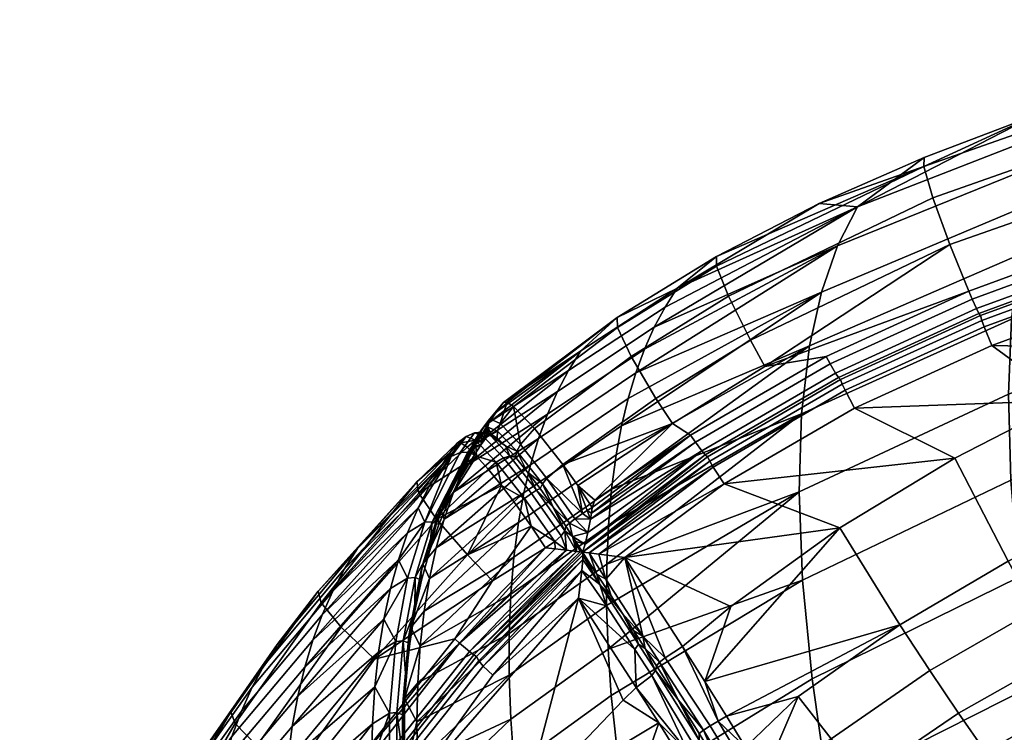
# Model space of a CAD drawing. Header units: millimetres. Extents: x -301 to 301, y -261 to 309.
# Tile 45 of 98: x -248 to -182, y 247 to 295. Entities that reach past the tile are written whole.
import ezdxf

# ---------------------------------------------------------------- set-up
doc = ezdxf.new("R2010")
doc.units = ezdxf.units.MM
doc.header["$MEASUREMENT"] = 0
doc.layers.add('operadlo', color=7, linetype='Continuous')
doc.layers.add('operadlo zada', color=7, linetype='Continuous')

msp = doc.modelspace()

# ---------------------------------------------------------------- meshes
at = {"layer": 'operadlo'}
mesh = msp.add_polyface(dxfattribs=at)
corners = [(-160.282, 248.823, 767.699), (-166.826, 246.435, 767.466), (-164.82, 237.732, 748.18), (-150.504, 242.76, 748.963), (-173.016, 243.771, 767.159), (-183.499, 246.185, 776.34), (-189.657, 242.054, 775.566), (-187.84, 240.015, 772.641), (-181.857, 243.948, 773.362), (-185.295, 248.755, 778.985), (-191.652, 244.412, 778.159), (-187.209, 251.603, 781.232), (-193.781, 247.04, 780.355), (-189.196, 254.663, 783.036), (-195.994, 249.875, 782.111), (-176.904, 249.838, 776.989), (-175.44, 247.424, 773.948), (-178.504, 252.595, 779.692), (-180.207, 255.64, 781.994), (-181.973, 258.904, 783.851), (-170.314, 252.88, 777.497), (-169.002, 250.326, 774.393), (-171.745, 255.788, 780.259), (-173.267, 258.992, 782.616), (-174.846, 262.421, 784.521), (-163.401, 255.582, 777.929), (-162.229, 252.911, 774.762), (-164.679, 258.618, 780.75), (-166.036, 261.958, 783.159), (-167.445, 265.528, 785.11), (-150.929, 266.869, 784.058), (-149.861, 263.328, 781.566), (-152.036, 270.65, 786.081), (-173.69, 244.73, 769.34), (-179.955, 241.533, 768.981), (-179.153, 240.599, 766.706), (-185.743, 237.843, 768.336), (-160.825, 249.905, 769.967), (-167.432, 247.462, 769.691), (-153.459, 250.959, 767.9), (-196.151, 240.697, 777.394), (-195.403, 239.322, 776.133), (-197.192, 242.554, 778.884), (-185.543, 265.781, 786.147), (-193.214, 261.129, 785.242), (-170.29, 273.032, 787.556), (-178.035, 269.636, 786.896), (-153.159, 274.584, 787.609), (-154.273, 278.586, 788.636), (-173.535, 276.786, 788.286), (-161.08, 280.409, 788.99), (-183.071, 273.294, 787.607), (-192.227, 269.115, 786.795), (-200.914, 264.064, 785.813), (-174.14, 278.5, 788.046), (-173.979, 278.062, 788.279), (-161.459, 281.708, 788.988), (-161.617, 282.149, 788.755), (-183.738, 274.98, 787.362), (-183.579, 274.543, 787.595), (-193.046, 270.729, 786.536), (-192.846, 270.312, 786.773), (-174.257, 278.805, 787.671), (-161.752, 282.451, 788.379), (-183.833, 275.292, 786.989), (-193.172, 271.026, 786.16)]
mesh.append_faces([[corners[k] for k in face] for face in [(0, 1, 2, 2), (3, 0, 2, 2), (2, 1, 4, 4), (5, 6, 7, 8), (9, 10, 6, 5), (11, 12, 10, 9), (13, 14, 12, 11), (15, 5, 8, 16), (17, 9, 5, 15), (18, 11, 9, 17), (19, 13, 11, 18), (20, 15, 16, 21), (22, 17, 15, 20), (23, 18, 17, 22), (24, 19, 18, 23), (25, 20, 21, 26), (27, 22, 20, 25), (28, 23, 22, 27), (29, 24, 23, 28), (30, 28, 27, 31), (32, 29, 28, 30), (33, 34, 35, 35), (8, 34, 33, 16), (36, 35, 34, 34), (7, 36, 34, 8), (4, 33, 35, 35), (1, 0, 37, 38), (33, 1, 38, 38), (39, 37, 0, 0), (16, 33, 38, 21), (37, 26, 21, 38), (4, 1, 33, 33), (40, 41, 10, 10), (6, 10, 41, 41), (12, 42, 10, 10), (19, 43, 44, 13), (29, 45, 46, 24), (24, 46, 43, 19), (47, 48, 45, 45), (45, 29, 47, 47), (49, 48, 50, 50), (51, 45, 49, 49), (48, 49, 45, 45), (52, 46, 51, 51), (45, 51, 46, 46), (53, 43, 52, 52), (46, 52, 43, 43), (43, 53, 44, 44), (54, 55, 56, 57), (58, 59, 55, 54), (60, 61, 59, 58), (49, 50, 56, 55), (51, 49, 55, 59), (52, 51, 59, 61), (62, 54, 57, 63), (54, 62, 64, 58), (58, 64, 65, 60)]])
mesh = msp.add_polyface(dxfattribs=at)
corners = [(-197.192, 242.554, 778.884), (-196.151, 240.697, 777.394), (-191.652, 244.412, 778.159), (-193.781, 247.04, 780.355), (-198.31, 244.491, 780.207), (-195.994, 249.875, 782.111), (-199.503, 246.498, 781.349), (-189.196, 254.663, 783.036), (-202.215, 250.882, 783.098), (-200.765, 248.565, 782.294), (-200.469, 255.886, 784.223), (-203.707, 253.217, 783.704), (-193.214, 261.129, 785.242), (-207.548, 259.138, 784.847), (-200.914, 264.064, 785.813), (-201.89, 265.585, 785.536), (-201.656, 265.188, 785.777), (-192.846, 270.312, 786.773), (-193.046, 270.729, 786.536), (-192.227, 269.115, 786.795), (-209.289, 259.366, 784.664), (-209.924, 259.452, 784.372), (-193.172, 271.026, 786.16), (-202.03, 265.871, 785.159), (-210.368, 259.514, 783.924), (-208.827, 257.71, 784.011), (-208.467, 256.581, 783.347), (-207.709, 255.415, 783.133), (-206.349, 253.893, 783.299), (-209.417, 258.045, 783.628), (-210.368, 259.514, 783.924), (-204.863, 252.445, 783.298), (-205.227, 252.154, 782.928), (-206.196, 253.084, 782.692), (-206.951, 254.248, 782.918), (-205.448, 251.926, 782.446), (-199.418, 243.866, 779.962), (-198.891, 244.162, 780.143), (-201.334, 248.227, 782.203), (-201.847, 247.91, 782.001), (-199.893, 243.605, 779.596), (-202.3, 247.612, 781.622), (-197.281, 240.087, 777.2), (-196.74, 240.368, 777.357), (-197.774, 239.863, 776.851), (-203.987, 249.64, 781.855), (-202.584, 247.4, 781.078), (-201.36, 245.395, 780.162), (-200.201, 243.444, 779.053), (-199.113, 241.56, 777.766)]
mesh.append_faces([[corners[k] for k in face] for face in [(0, 1, 2, 2), (3, 4, 0, 0), (4, 5, 6, 6), (7, 8, 9, 9), (9, 6, 5, 5), (8, 10, 11, 11), (5, 4, 3, 3), (8, 7, 12, 12), (10, 8, 12, 12), (7, 9, 5, 5), (13, 12, 14, 14), (10, 13, 11, 11), (12, 13, 10, 10), (15, 16, 17, 18), (14, 19, 17, 16), (14, 20, 13, 13), (20, 14, 16, 16), (20, 16, 21, 21), (16, 15, 21, 21), (18, 22, 23, 15), (15, 23, 24, 24), (24, 21, 15, 15), (25, 20, 21, 21), (20, 25, 13, 13), (25, 26, 27, 28), (29, 25, 21, 21), (21, 30, 29, 29), (26, 25, 29, 29), (28, 13, 25, 25), (28, 31, 13, 13), (11, 13, 31, 31), (32, 31, 28, 28), (33, 28, 34, 34), (33, 35, 32, 32), (33, 32, 28, 28), (27, 34, 28, 28), (36, 37, 38, 39), (40, 36, 39, 41), (42, 43, 37, 36), (44, 42, 36, 40), (38, 8, 11, 11), (31, 39, 38, 11), (6, 9, 38, 38), (9, 8, 38, 38), (37, 4, 6, 6), (37, 0, 4, 4), (43, 1, 0, 37), (38, 37, 6, 6), (32, 41, 39, 31), (45, 41, 32, 32), (32, 35, 45, 45), (45, 46, 41, 41), (47, 41, 46, 46), (40, 41, 47, 47), (40, 48, 49, 44), (40, 47, 48, 48)]])
mesh = msp.add_polyface(dxfattribs=at)
corners = [(-208.877, 237.787, 779.754), (-211.83, 234.264, 779.064), (-209.086, 232.107, 777.422), (-206.229, 235.485, 778.091), (-214.609, 230.601, 778.345), (-211.776, 228.588, 776.722), (-209.067, 226.768, 774.644), (-206.458, 230.143, 775.328), (-203.691, 233.379, 775.981), (-220.347, 234.961, 780.156), (-217.206, 226.805, 777.6), (-201.369, 241.704, 779.655), (-202.563, 243.715, 780.8), (-225.681, 226.662, 778.543), (-214.236, 242.728, 781.665), (-205.284, 248.113, 782.558), (-203.827, 245.786, 781.749), (-206.784, 250.46, 783.168), (-207.669, 249.623, 783.006), (-210.651, 256.425, 784.328), (-222.211, 243.152, 781.748), (-227.483, 234.699, 780.105), (-223.604, 244.287, 781.396), (-223.285, 243.963, 781.651), (-217.003, 251.905, 783.195), (-217.294, 252.256, 782.945), (-228.976, 235.69, 779.725), (-228.631, 235.4, 779.987), (-233.545, 226.673, 777.972), (-233.177, 226.424, 778.242), (-210.413, 258.287, 784.478), (-216.367, 251.283, 783.306), (-210.358, 259.017, 784.313), (-210.354, 259.299, 784.15), (-231.979, 225.823, 778.38), (-217.452, 252.533, 782.567), (-223.774, 244.556, 781.016), (-229.165, 235.939, 779.341), (-233.871, 226.942, 777.582), (-210.368, 259.514, 783.924), (-209.218, 257.341, 783.939), (-208.771, 255.931, 783.979), (-206.877, 253.017, 783.443), (-209.417, 258.045, 783.628), (-210.368, 259.514, 783.924), (-210.354, 259.299, 784.15), (-208.467, 256.581, 783.347), (-207.709, 255.415, 783.133), (-206.632, 253.361, 783.198), (-205.745, 251.268, 783.069), (-205.504, 251.615, 782.823), (-206.951, 254.248, 782.918), (-205.448, 251.926, 782.446), (-206.196, 253.084, 782.692), (-203.303, 246.132, 781.753)]
mesh.append_faces([[corners[k] for k in face] for face in [(0, 1, 2, 3), (1, 4, 5, 2), (2, 5, 6, 7), (3, 2, 7, 8), (9, 4, 1, 1), (9, 10, 4, 4), (11, 12, 0, 0), (13, 10, 9, 9), (14, 1, 0, 0), (14, 9, 1, 1), (14, 0, 15, 15), (16, 15, 0, 0), (17, 18, 15, 15), (15, 18, 14, 14), (14, 18, 19, 19), (17, 19, 18, 18), (20, 9, 14, 14), (21, 13, 20, 20), (9, 20, 13, 13), (19, 20, 14, 14), (22, 23, 24, 25), (26, 27, 23, 22), (28, 29, 27, 26), (30, 31, 19, 19), (20, 19, 31, 31), (24, 30, 32, 32), (31, 30, 24, 24), (32, 25, 24, 24), (33, 25, 32, 32), (34, 21, 27, 29), (35, 25, 33, 33), (25, 35, 36, 22), (22, 36, 37, 26), (26, 37, 38, 28), (33, 39, 35, 35), (30, 40, 32, 32), (30, 19, 41, 41), (42, 41, 19, 19), (41, 40, 30, 30), (43, 44, 45, 45), (46, 43, 40, 40), (45, 40, 43, 43), (40, 47, 46, 46), (40, 45, 32, 32), (48, 40, 41, 42), (48, 47, 40, 40), (48, 42, 49, 50), (42, 17, 49, 49), (17, 42, 19, 19), (51, 47, 48, 48), (52, 53, 50, 50), (48, 53, 51, 51), (48, 50, 53, 53), (54, 17, 15, 15), (17, 54, 49, 49), (23, 27, 21, 20), (24, 23, 20, 31)]])
mesh = msp.add_polyface(dxfattribs=at)
corners = [(-203.691, 233.379, 775.981), (-206.458, 230.143, 775.328), (-204.017, 228.425, 772.832), (-201.329, 231.524, 773.47), (-201.822, 226.994, 770), (-199.196, 229.963, 770.625), (-195.89, 231.381, 769.256), (-195.347, 230.128, 767.15), (-198.453, 236.521, 775.572), (-197.115, 233.945, 772.774), (-197.756, 235.201, 774.216), (-199.204, 237.902, 776.836), (-196.532, 232.757, 771.251), (-200.248, 239.763, 778.329), (-201.369, 241.704, 779.655), (-206.229, 235.485, 778.091), (-208.877, 237.787, 779.754), (-203.827, 245.786, 781.749), (-202.563, 243.715, 780.8), (-193.765, 230.392, 764.295), (-193.426, 229.701, 761.616), (-193.874, 230.943, 764.329), (-200.424, 242.45, 779.552), (-202.877, 246.511, 781.672), (-203.303, 246.132, 781.753), (-200.842, 242.053, 779.636), (-200.169, 242.942, 779.358), (-202.595, 246.96, 781.449), (-198.274, 238.679, 776.708), (-198.681, 238.26, 776.794), (-198.041, 239.209, 776.548), (-195.633, 233.6, 771.1), (-196.022, 233.145, 771.179), (-195.427, 234.179, 771.005), (-194.466, 231.023, 766.995), (-194.846, 230.543, 767.066), (-194.272, 231.624, 766.943), (-205.745, 251.268, 783.069), (-205.504, 251.615, 782.823), (-205.284, 248.113, 782.558), (-203.987, 249.64, 781.855), (-205.448, 251.926, 782.446), (-202.584, 247.4, 781.078), (-200.201, 243.444, 779.053), (-201.36, 245.395, 780.162), (-199.113, 241.56, 777.766), (-198.105, 239.76, 776.315), (-193.887, 229.847, 764.307), (-194.82, 228.777, 764.468), (-197.382, 238.429, 775.087), (-196.708, 237.152, 773.77), (-196.088, 235.936, 772.373), (-195.523, 234.785, 770.901), (-194.902, 233.454, 768.969), (-194.38, 232.247, 766.928)]
mesh.append_faces([[corners[k] for k in face] for face in [(0, 1, 2, 3), (3, 2, 4, 5), (6, 4, 7, 7), (8, 0, 3, 3), (3, 5, 9, 9), (9, 10, 3, 3), (0, 8, 11, 11), (8, 3, 10, 10), (12, 9, 5, 5), (12, 5, 6, 6), (13, 0, 11, 11), (14, 15, 13, 13), (16, 15, 14, 14), (17, 16, 18, 18), (0, 13, 15, 15), (19, 20, 21, 21), (22, 23, 24, 25), (26, 27, 23, 22), (28, 22, 25, 29), (30, 26, 22, 28), (31, 28, 29, 32), (33, 30, 28, 31), (34, 31, 32, 35), (36, 33, 31, 34), (23, 37, 24, 24), (23, 27, 38, 37), (24, 39, 17, 17), (25, 24, 17, 18), (25, 18, 14, 14), (29, 25, 14, 13), (11, 29, 13, 13), (38, 40, 41, 41), (40, 27, 42, 42), (27, 40, 38, 38), (27, 26, 43, 44), (26, 30, 45, 43), (45, 30, 46, 46), (42, 27, 44, 44), (8, 10, 29, 29), (32, 10, 9, 9), (12, 32, 9, 9), (10, 32, 29, 29), (35, 32, 12, 6), (35, 6, 7, 7), (47, 34, 35, 35), (7, 48, 35, 35), (48, 47, 35, 35), (46, 30, 49, 49), (30, 33, 50, 49), (33, 51, 50, 50), (33, 52, 51, 51), (52, 33, 53, 53), (47, 19, 36, 34), (54, 36, 19, 19), (36, 54, 53, 53), (19, 21, 54, 54), (33, 36, 53, 53), (29, 11, 8, 8)]])
at = {"layer": 'operadlo zada'}
mesh = msp.add_polyface(dxfattribs=at)
corners = [(-179.361, 285.629, 731.709), (-178.077, 287.994, 756.616), (-163.717, 292.313, 757.158), (-164.94, 290.198, 732.085), (-193.365, 279.95, 731.193), (-192.033, 282.559, 755.902), (-180.405, 282.768, 706.843), (-165.944, 287.571, 707.053), (-194.436, 276.861, 706.527), (-181.194, 279.385, 682.036), (-166.715, 284.406, 682.078), (-195.23, 273.268, 681.92), (-181.747, 275.057, 654.979), (-167.273, 280.295, 654.837), (-195.763, 268.731, 655.081), (-167.517, 275.478, 627.716), (-152.523, 284.662, 654.693), (-152.784, 280.032, 627.418), (-181.957, 270.044, 628.041), (-195.926, 263.532, 628.362), (-167.427, 269.922, 600.744), (-152.742, 274.639, 600.293), (-181.805, 264.317, 601.253), (-195.699, 257.645, 601.791), (-166.987, 263.594, 573.954), (-152.379, 268.451, 573.35), (-181.273, 257.845, 574.645), (-195.063, 251.041, 575.398), (-180.342, 250.603, 548.258), (-166.179, 256.469, 547.388), (-172.669, 291.092, 781.079), (-157.599, 295.05, 781.87), (-180.153, 288.665, 780.614), (-194.588, 282.777, 779.541), (-187.583, 285.86, 780.094), (-172.219, 288.359, 787.457), (-157.246, 292.283, 788.228), (-157.61, 294.445, 785.19), (-172.682, 290.493, 784.405), (-171.356, 285.139, 789.182), (-156.566, 289.021, 789.938), (-186.993, 283.163, 786.46), (-187.599, 285.249, 783.412), (-185.864, 280.045, 788.195), (-200.641, 276.59, 785.229), (-201.441, 278.592, 782.211), (-199.174, 273.656, 786.963), (-201.445, 279.236, 778.925), (-184.605, 276.92, 788.312), (-174.837, 280.502, 789.008), (-162.432, 284.117, 789.711), (-194.128, 272.568, 787.466), (-198.205, 271.892, 787.22), (-174.231, 278.997, 788.142), (-161.893, 282.59, 788.841), (-162.051, 282.914, 789.222), (-174.393, 279.319, 788.523), (-183.934, 275.442, 787.451), (-184.096, 275.763, 787.832), (-193.303, 271.162, 786.62), (-193.505, 271.464, 786.997), (-174.649, 279.965, 788.867), (-162.241, 283.454, 789.525), (-184.381, 276.397, 788.173), (-193.856, 272.068, 787.331), (-174.257, 278.805, 787.671), (-161.752, 282.451, 788.379), (-183.833, 275.292, 786.989), (-193.172, 271.026, 786.16)]
mesh.append_faces([[corners[k] for k in face] for face in [(0, 1, 2, 3), (4, 5, 1, 0), (6, 0, 3, 7), (8, 4, 0, 6), (9, 6, 7, 10), (11, 8, 6, 9), (12, 9, 10, 13), (14, 11, 9, 12), (15, 13, 16, 17), (18, 12, 13, 15), (19, 14, 12, 18), (20, 15, 17, 21), (22, 18, 15, 20), (23, 19, 18, 22), (24, 20, 21, 25), (26, 22, 20, 24), (27, 23, 22, 26), (28, 26, 24, 29), (2, 30, 31, 31), (32, 30, 1, 1), (1, 30, 2, 2), (5, 32, 1, 1), (5, 33, 34, 34), (5, 34, 32, 32), (35, 36, 37, 38), (39, 40, 36, 35), (41, 35, 38, 42), (43, 39, 35, 41), (44, 41, 42, 45), (46, 43, 41, 44), (38, 31, 30, 30), (38, 30, 32, 32), (37, 31, 38, 38), (42, 32, 34, 34), (38, 32, 42, 42), (33, 47, 42, 42), (34, 33, 42, 42), (39, 43, 48, 49), (40, 39, 49, 50), (51, 48, 52, 52), (52, 48, 43, 43), (53, 54, 55, 56), (57, 53, 56, 58), (59, 57, 58, 60), (61, 50, 49, 49), (55, 62, 61, 56), (56, 61, 63, 58), (63, 61, 49, 48), (61, 62, 50, 50), (48, 51, 64, 63), (64, 60, 58, 63), (54, 53, 65, 66), (67, 65, 53, 57), (68, 67, 57, 59)]])
mesh = msp.add_polyface(dxfattribs=at)
corners = [(-211.303, 271.638, 754.375), (-210.492, 272.936, 766.557), (-204.075, 277.114, 767.229), (-204.864, 275.87, 754.978), (-205.587, 274.517, 742.734), (-192.033, 282.559, 755.902), (-193.365, 279.95, 731.193), (-206.241, 273.05, 730.498), (-212.044, 270.232, 742.2), (-212.715, 268.716, 730.033), (-206.826, 271.467, 718.273), (-194.436, 276.861, 706.527), (-207.338, 269.766, 706.061), (-213.312, 267.086, 717.876), (-207.775, 267.943, 693.863), (-195.23, 273.268, 681.92), (-208.136, 265.996, 681.682), (-208.441, 263.719, 668.375), (-195.763, 268.731, 655.081), (-208.65, 261.286, 655.094), (-208.759, 258.694, 641.842), (-195.926, 263.532, 628.362), (-208.767, 255.94, 628.624), (-208.671, 253.02, 615.442), (-195.699, 257.645, 601.791), (-208.468, 249.931, 602.3), (-208.068, 275.177, 778.239), (-201.445, 279.236, 778.925), (-194.588, 282.777, 779.541), (-207.127, 272.563, 784.487), (-200.641, 276.59, 785.229), (-201.441, 278.592, 782.211), (-208.042, 274.505, 781.498), (-205.472, 269.766, 786.216), (-199.174, 273.656, 786.963), (-187.599, 285.249, 783.412), (-198.205, 271.892, 787.22), (-185.864, 280.045, 788.195), (-203.167, 267.316, 786.445), (-194.128, 272.568, 787.466), (-204.381, 268.093, 786.483), (-213.568, 267.767, 783.581), (-211.695, 265.364, 785.291), (-209.553, 262.97, 785.595), (-209.72, 262.49, 785.507), (-202.181, 265.997, 785.616), (-193.303, 271.162, 786.62), (-193.505, 271.464, 786.997), (-202.419, 266.28, 785.989), (-209.78, 262.118, 785.43), (-202.838, 266.846, 786.316), (-193.856, 272.068, 787.331), (-209.85, 261.703, 785.327), (-210.013, 260.828, 785.027), (-210.19, 260.041, 784.571), (-202.03, 265.871, 785.159), (-193.172, 271.026, 786.16), (-210.368, 259.514, 783.924), (-210.695, 263.95, 785.596)]
mesh.append_faces([[corners[k] for k in face] for face in [(0, 1, 2, 3), (4, 3, 5, 5), (6, 7, 4, 4), (5, 6, 4, 4), (8, 0, 3, 4), (9, 8, 4, 7), (10, 7, 6, 6), (11, 12, 10, 10), (6, 11, 10, 10), (13, 9, 7, 10), (14, 12, 11, 11), (15, 16, 14, 14), (11, 15, 14, 14), (17, 16, 15, 15), (18, 19, 17, 17), (15, 18, 17, 17), (20, 19, 18, 18), (21, 22, 20, 20), (18, 21, 20, 20), (23, 22, 21, 21), (24, 25, 23, 23), (21, 24, 23, 23), (2, 26, 27, 27), (27, 28, 2, 2), (3, 2, 5, 5), (28, 5, 2, 2), (26, 2, 1, 1), (29, 30, 31, 32), (33, 34, 30, 29), (26, 32, 31, 27), (35, 27, 31, 31), (36, 37, 34, 34), (38, 39, 36, 40), (36, 34, 33, 40), (33, 29, 41, 42), (40, 43, 38, 38), (40, 33, 42, 42), (38, 43, 44, 44), (45, 46, 47, 48), (49, 38, 44, 44), (39, 38, 50, 51), (38, 49, 50, 50), (50, 48, 47, 51), (48, 50, 52, 52), (50, 49, 52, 52), (48, 52, 53, 53), (54, 48, 53, 53), (54, 45, 48, 48), (55, 56, 46, 45), (54, 57, 45, 45), (45, 57, 55, 55), (40, 58, 43, 43), (40, 42, 58, 58)]])
mesh = msp.add_polyface(dxfattribs=at)
corners = [(-213.834, 265.34, 705.733), (-213.312, 267.086, 717.876), (-206.826, 271.467, 718.273), (-207.338, 269.766, 706.061), (-214.279, 263.475, 693.603), (-207.775, 267.943, 693.863), (-214.644, 261.489, 681.491), (-208.136, 265.996, 681.682), (-216.592, 268.169, 764.548), (-210.492, 272.936, 766.557), (-211.303, 271.638, 754.375), (-215.643, 269.493, 777.309), (-208.068, 275.177, 778.239), (-216.126, 268.844, 770.927), (-218.262, 265.184, 739.049), (-212.044, 270.232, 742.2), (-212.715, 268.716, 730.033), (-217.467, 266.735, 751.795), (-218.973, 263.513, 726.315), (-219.6, 261.718, 713.592), (-217.645, 266.541, 764.533), (-217.5, 267.082, 764.612), (-219.871, 262.431, 726.409), (-220.013, 261.89, 726.364), (-217.108, 267.673, 764.614), (-216.552, 268.399, 777.363), (-216.696, 267.857, 777.272), (-217.124, 266.684, 770.741), (-219.244, 263.021, 738.955), (-218.455, 264.572, 751.663), (-217.583, 266.001, 764.38), (-216.774, 267.177, 775.473), (-216.632, 267.317, 777.103), (-214.758, 266.236, 782.987), (-214.519, 266.689, 783.283), (-215.872, 268.09, 780.615), (-216.055, 267.58, 780.408), (-213.049, 264.059, 784.536), (-212.744, 264.432, 784.884), (-215.405, 269.514, 779.051), (-214.967, 269.224, 780.729), (-213.568, 267.767, 783.581), (-216.434, 267.35, 778.627), (-216.058, 267.108, 780.101), (-215.52, 266.601, 781.445), (-214.84, 265.84, 782.591), (-211.695, 265.364, 785.291), (-210.367, 262.076, 785.364), (-210.695, 263.95, 785.596), (-214.056, 264.874, 783.49), (-213.207, 263.748, 784.094), (-207.127, 272.563, 784.487), (-208.042, 274.505, 781.498)]
mesh.append_faces([[corners[k] for k in face] for face in [(0, 1, 2, 3), (4, 0, 3, 5), (6, 4, 5, 7), (8, 9, 10, 10), (11, 12, 9, 9), (11, 9, 13, 13), (14, 15, 16, 16), (10, 17, 8, 8), (14, 17, 15, 15), (14, 16, 18, 18), (8, 13, 9, 9), (10, 15, 17, 17), (19, 1, 0, 0), (19, 18, 1, 1), (16, 1, 18, 18), (20, 21, 22, 23), (24, 8, 17, 17), (24, 17, 14, 14), (22, 24, 14, 14), (24, 22, 21, 21), (21, 25, 24, 24), (11, 24, 25, 25), (13, 24, 11, 11), (8, 24, 13, 13), (20, 26, 25, 21), (26, 20, 27, 27), (23, 28, 29, 20), (20, 30, 27, 27), (26, 31, 32, 32), (31, 26, 27, 27), (30, 20, 29, 29), (33, 34, 35, 36), (37, 38, 34, 33), (35, 39, 25, 25), (11, 25, 39, 39), (35, 25, 26, 36), (40, 35, 34, 34), (34, 41, 40, 40), (39, 35, 40, 40), (26, 32, 42, 42), (42, 36, 26, 26), (36, 43, 44, 33), (44, 45, 33, 33), (42, 43, 36, 36), (38, 46, 41, 34), (47, 46, 38, 38), (46, 47, 48, 48), (45, 49, 33, 33), (49, 37, 33, 33), (37, 49, 50, 50), (40, 41, 51, 52), (39, 40, 52, 12), (39, 12, 11, 11)]])
mesh = msp.add_polyface(dxfattribs=at)
corners = [(-231.605, 251.961, 751.704), (-230.733, 253.335, 763.637), (-225.386, 259.758, 764.721), (-226.243, 258.385, 752.693), (-228.001, 256.893, 775.277), (-221.415, 264.191, 776.458), (-219.217, 266.131, 770.509), (-218.729, 266.771, 776.872), (-219.679, 265.455, 764.151), (-220.547, 264.02, 751.438), (-222.038, 260.794, 726.037), (-227.732, 255.323, 728.658), (-221.334, 262.467, 738.733), (-222.657, 258.998, 713.355), (-228.359, 253.628, 716.655), (-227.026, 256.907, 740.671), (-223.189, 257.075, 700.688), (-228.905, 251.822, 704.664), (-226.475, 254.506, 781.206), (-220.103, 261.703, 782.514), (-221.292, 263.453, 779.625), (-227.802, 256.128, 778.383), (-224.242, 252.373, 782.886), (-218.045, 259.316, 784.216), (-218.493, 266.793, 778.603), (-218.058, 266.506, 780.271), (-217.44, 265.918, 781.796), (-216.665, 265.052, 783.1), (-220.393, 261.531, 726.079), (-221.547, 257.813, 700.724), (-222.041, 257.778, 700.63), (-220.888, 261.498, 725.983), (-218.029, 266.19, 764.2), (-218.527, 266.162, 764.102), (-223.63, 255.023, 688.038), (-219.129, 265.885, 764.088), (-218.128, 267.236, 776.807), (-217.578, 267.481, 776.824), (-222.834, 253.538, 675.345), (-221.106, 257.637, 700.901), (-221.55, 255.588, 688.247), (-220.572, 259.557, 713.572), (-218.455, 264.572, 751.663), (-219.244, 263.021, 738.955), (-217.079, 267.508, 776.922), (-219.95, 261.35, 726.258), (-217.124, 266.684, 770.741), (-217.583, 266.001, 764.38), (-217.508, 266.987, 780.241)]
mesh.append_faces([[corners[k] for k in face] for face in [(0, 1, 2, 3), (2, 4, 5, 5), (6, 5, 7, 7), (8, 2, 6, 6), (2, 8, 3, 3), (9, 3, 8, 8), (5, 6, 2, 2), (10, 11, 12, 12), (13, 14, 10, 10), (15, 9, 12, 12), (11, 15, 12, 12), (16, 17, 13, 13), (9, 15, 3, 3), (18, 19, 20, 21), (22, 23, 19, 18), (21, 5, 4, 4), (24, 7, 5, 5), (25, 20, 26, 26), (27, 26, 19, 19), (20, 25, 24, 24), (5, 20, 24, 24), (20, 5, 21, 21), (19, 26, 20, 20), (28, 29, 30, 31), (32, 28, 31, 33), (30, 34, 16, 16), (30, 16, 13, 13), (31, 10, 12, 12), (35, 9, 8, 8), (35, 12, 9, 9), (31, 13, 10, 10), (31, 12, 35, 35), (13, 31, 30, 30), (35, 33, 31, 31), (33, 35, 36, 37), (36, 6, 7, 7), (35, 6, 36, 36), (8, 6, 35, 35), (38, 34, 30, 30), (39, 40, 29, 29), (29, 41, 39, 39), (28, 32, 42, 43), (37, 44, 32, 33), (41, 29, 28, 28), (28, 45, 41, 41), (43, 45, 28, 28), (32, 46, 47, 47), (47, 42, 32, 32), (48, 36, 24, 24), (7, 24, 36, 36), (48, 25, 26, 26), (24, 25, 48, 48)]])
mesh = msp.add_polyface(dxfattribs=at)
corners = [(-218.045, 259.316, 784.216), (-214.8, 262.655, 784.782), (-215.769, 263.945, 784.113), (-216.665, 265.052, 783.1), (-220.103, 261.703, 782.514), (-213.806, 261.248, 785.076), (-212.837, 259.797, 784.983), (-216.374, 257.588, 784.508), (-218.898, 253.712, 783.801), (-212.226, 260.216, 785.003), (-212.203, 259.721, 784.948), (-211.451, 259.633, 784.809), (-211.796, 260.595, 784.89), (-211.044, 260.561, 784.146), (-211.482, 261.235, 784.27), (-211.548, 260.935, 784.646), (-210.774, 259.556, 784.493), (-210.525, 259.529, 784.245), (-210.821, 260.217, 784.074), (-210.368, 259.514, 783.924), (-218.574, 253.433, 783.727), (-217.917, 252.882, 783.385), (-217.623, 252.648, 783.021), (-210.525, 259.529, 784.245), (-217.452, 252.533, 782.567), (-210.368, 259.514, 783.924), (-217.079, 267.508, 776.922), (-217.124, 266.684, 770.741), (-218.029, 266.19, 764.2), (-216.632, 267.317, 777.103), (-216.774, 267.177, 775.473), (-215.644, 265.809, 783.042), (-216.992, 267.247, 780.203), (-217.508, 266.987, 780.241), (-216.127, 265.521, 783.12), (-215.214, 265.915, 782.866), (-216.508, 267.288, 780.156), (-213.778, 263.424, 784.728), (-214.233, 263.095, 784.827), (-213.436, 263.642, 784.483), (-217.578, 267.481, 776.824), (-218.128, 267.236, 776.807), (-216.434, 267.35, 778.627), (-216.058, 267.108, 780.101), (-215.52, 266.601, 781.445), (-214.84, 265.84, 782.591), (-217.44, 265.918, 781.796), (-214.056, 264.874, 783.49), (-213.207, 263.748, 784.094), (-212.333, 262.51, 784.349)]
mesh.append_faces([[corners[k] for k in face] for face in [(0, 1, 2, 2), (3, 4, 2, 2), (4, 0, 2, 2), (5, 1, 0, 0), (6, 5, 7, 7), (7, 8, 6, 6), (7, 5, 0, 0), (9, 6, 10, 10), (11, 12, 9, 9), (13, 14, 15, 15), (12, 11, 15, 15), (10, 11, 9, 9), (13, 15, 16, 16), (17, 18, 16, 16), (16, 18, 13, 13), (17, 19, 18, 18), (11, 16, 15, 15), (10, 6, 20, 20), (20, 11, 10, 10), (16, 11, 21, 21), (22, 23, 16, 16), (22, 24, 23, 23), (23, 24, 25, 25), (26, 27, 28, 28), (26, 29, 30, 30), (30, 27, 26, 26), (31, 32, 33, 34), (35, 36, 32, 31), (37, 31, 34, 38), (39, 35, 31, 37), (33, 32, 40, 41), (42, 29, 26, 26), (26, 40, 32, 36), (43, 42, 36, 36), (26, 36, 42, 42), (36, 44, 43, 43), (44, 35, 45, 45), (36, 35, 44, 44), (46, 34, 33, 33), (34, 3, 2, 2), (2, 38, 34, 34), (38, 2, 1, 1), (46, 3, 34, 34), (38, 5, 9, 9), (5, 6, 9, 9), (1, 5, 38, 38), (9, 12, 37, 38), (35, 39, 47, 45), (47, 39, 48, 48), (39, 37, 12, 15), (39, 15, 49, 49), (14, 49, 15, 15), (48, 39, 49, 49)]])
mesh = msp.add_polyface(dxfattribs=at)
corners = [(-214.95, 259.173, 668.258), (-214.644, 261.489, 681.491), (-208.136, 265.996, 681.682), (-208.441, 263.719, 668.375), (-215.156, 256.704, 655.052), (-208.65, 261.286, 655.094), (-215.26, 254.08, 641.875), (-208.759, 258.694, 641.842), (-215.258, 251.297, 628.73), (-208.767, 255.94, 628.624), (-215.148, 248.352, 615.622), (-208.671, 253.02, 615.442), (-220.587, 257.746, 688.192), (-214.279, 263.475, 693.603), (-220.138, 259.797, 700.884), (-213.834, 265.34, 705.733), (-221.203, 253.243, 662.871), (-221.366, 250.785, 650.245), (-220.942, 255.563, 675.521), (-219.6, 261.718, 713.592), (-209.72, 262.49, 785.507), (-209.553, 262.97, 785.595), (-210.695, 263.95, 785.596), (-209.78, 262.118, 785.43), (-210.061, 262.275, 785.449), (-209.85, 261.703, 785.327), (-210.367, 262.076, 785.364), (-210.877, 261.729, 785.111), (-211.248, 261.449, 784.746), (-211.482, 261.235, 784.27), (-211.044, 260.561, 784.146), (-210.013, 260.828, 785.027), (-210.19, 260.041, 784.571), (-210.821, 260.217, 784.074), (-210.368, 259.514, 783.924), (-221.964, 253.947, 675.657), (-221.825, 254.486, 675.656), (-222.242, 249.71, 650.401), (-222.38, 249.172, 650.424), (-221.169, 258.178, 700.976), (-221.028, 258.718, 700.998), (-220.013, 261.89, 726.364), (-219.871, 262.431, 726.409), (-218.262, 265.184, 739.049), (-218.973, 263.513, 726.315), (-222.158, 251.089, 663.001), (-221.901, 253.406, 675.613), (-221.55, 255.588, 688.247), (-221.106, 257.637, 700.901), (-220.572, 259.557, 713.572), (-219.95, 261.35, 726.258), (-219.244, 263.021, 738.955), (-212.744, 264.432, 784.884), (-213.207, 263.748, 784.094), (-212.333, 262.51, 784.349), (-213.049, 264.059, 784.536)]
mesh.append_faces([[corners[k] for k in face] for face in [(0, 1, 2, 3), (4, 0, 3, 5), (6, 4, 5, 7), (8, 6, 7, 9), (10, 8, 9, 11), (12, 13, 1, 1), (14, 15, 13, 13), (16, 0, 4, 4), (17, 4, 6, 6), (18, 1, 0, 0), (15, 14, 19, 19), (18, 12, 1, 1), (14, 13, 12, 12), (17, 16, 4, 4), (16, 18, 0, 0), (20, 21, 22, 22), (23, 20, 24, 24), (24, 25, 23, 23), (26, 25, 24, 24), (25, 26, 27, 27), (28, 29, 30, 30), (31, 27, 28, 28), (28, 30, 31, 31), (31, 30, 32, 32), (33, 32, 30, 30), (33, 34, 32, 32), (25, 27, 31, 31), (35, 36, 37, 38), (39, 40, 36, 35), (41, 42, 40, 39), (36, 18, 16, 16), (16, 37, 36, 36), (36, 12, 18, 18), (40, 14, 12, 12), (40, 19, 14, 14), (42, 43, 44, 44), (42, 44, 19, 19), (19, 40, 42, 42), (36, 40, 12, 12), (45, 46, 35, 35), (46, 47, 35, 35), (39, 35, 47, 47), (48, 39, 47, 47), (39, 48, 49, 41), (41, 49, 50, 50), (51, 41, 50, 50), (24, 20, 22, 22), (22, 26, 24, 24), (27, 26, 52, 52), (53, 54, 55, 55), (55, 54, 28, 28), (28, 54, 29, 29), (27, 52, 55, 28)]])
mesh = msp.add_polyface(dxfattribs=at)
corners = [(-222.657, 258.998, 713.355), (-228.905, 251.822, 704.664), (-228.359, 253.628, 716.655), (-227.732, 255.323, 728.658), (-222.038, 260.794, 726.037), (-230.344, 237.541, 628.851), (-224.446, 245.455, 637.655), (-224.401, 242.71, 625.128), (-230.215, 234.583, 615.962), (-224.252, 239.819, 612.636), (-223.979, 252.837, 675.407), (-224.233, 250.516, 662.797), (-230.058, 245.502, 667.718), (-224.389, 248.056, 650.212), (-230.263, 242.998, 654.732), (-223.63, 255.023, 688.038), (-229.746, 247.861, 680.729), (-223.189, 257.075, 700.688), (-229.368, 249.9, 692.688), (-223.996, 236.778, 600.181), (-229.968, 231.467, 603.112), (-216.374, 257.588, 784.508), (-218.045, 259.316, 784.216), (-224.242, 252.373, 782.886), (-229.741, 244.712, 781.419), (-225.378, 245.546, 782.199), (-218.898, 253.712, 783.801), (-223.955, 244.644, 781.45), (-217.623, 252.648, 783.021), (-217.917, 252.882, 783.385), (-224.284, 244.846, 781.808), (-229.327, 235.997, 779.767), (-229.687, 236.154, 780.116), (-218.574, 253.433, 783.727), (-212.837, 259.797, 784.983), (-224.938, 245.262, 782.113), (-211.451, 259.633, 784.809), (-210.774, 259.556, 784.493), (-223.774, 244.556, 781.016), (-217.452, 252.533, 782.567), (-229.165, 235.939, 779.341), (-222.374, 237.523, 600.193), (-221.541, 230.987, 575.402), (-222.028, 230.936, 575.317), (-222.862, 237.476, 600.106), (-222.773, 243.453, 625.147), (-223.263, 243.409, 625.058), (-222.756, 248.798, 650.237), (-223.247, 248.756, 650.146), (-222.341, 253.576, 675.437), (-222.834, 253.538, 675.345), (-221.547, 257.813, 700.724), (-222.041, 257.778, 700.63), (-223.632, 233.585, 587.767), (-221.575, 234.18, 587.949), (-221.936, 237.369, 600.367), (-222.377, 246.035, 637.852), (-222.335, 243.294, 625.321), (-222.188, 240.406, 612.825), (-222.158, 251.089, 663.001), (-222.317, 248.633, 650.412), (-221.901, 253.406, 675.613), (-221.55, 255.588, 688.247)]
mesh.append_faces([[corners[k] for k in face] for face in [(0, 1, 2, 2), (3, 4, 2, 2), (5, 6, 7, 7), (8, 7, 9, 9), (10, 11, 12, 12), (11, 13, 14, 14), (15, 10, 16, 16), (17, 15, 18, 18), (19, 20, 9, 9), (14, 12, 11, 11), (20, 8, 9, 9), (16, 18, 15, 15), (21, 22, 23, 23), (23, 24, 25, 26), (26, 21, 23, 23), (27, 28, 29, 30), (31, 27, 30, 32), (33, 34, 26, 26), (25, 33, 26, 26), (35, 33, 25, 25), (29, 36, 33, 33), (29, 33, 35, 30), (28, 37, 29, 29), (28, 27, 38, 39), (27, 31, 40, 38), (41, 42, 43, 44), (45, 41, 44, 46), (47, 45, 46, 48), (49, 47, 48, 50), (51, 49, 50, 52), (44, 53, 19, 19), (46, 9, 7, 7), (48, 6, 13, 13), (46, 7, 6, 6), (44, 19, 9, 9), (44, 43, 53, 53), (46, 44, 9, 9), (50, 11, 10, 10), (11, 50, 48, 48), (50, 10, 15, 15), (6, 48, 46, 46), (11, 48, 13, 13), (41, 54, 42, 42), (55, 54, 41, 41), (45, 47, 56, 57), (41, 45, 58, 55), (47, 49, 59, 60), (45, 57, 58, 58), (47, 60, 56, 56), (49, 61, 59, 59), (61, 49, 62, 62), (49, 51, 62, 62)]])
mesh = msp.add_polyface(dxfattribs=at)
corners = [(-240.681, 237.975, 749.542), (-239.743, 239.344, 761.27), (-235.508, 246.503, 762.481), (-236.407, 245.132, 750.648), (-230.733, 253.335, 763.637), (-231.605, 251.961, 751.704), (-233.119, 248.9, 727.859), (-232.401, 250.484, 739.777), (-227.026, 256.907, 740.671), (-227.732, 255.323, 728.658), (-226.243, 258.385, 752.693), (-242.317, 234.93, 726.107), (-241.539, 236.505, 737.82), (-237.228, 243.659, 738.822), (-237.97, 242.08, 727.004), (-247.919, 222.962, 747.225), (-234.314, 245.404, 704.055), (-233.758, 247.208, 715.951), (-228.359, 253.628, 716.655), (-228.905, 251.822, 704.664), (-243.622, 231.46, 702.71), (-243.012, 233.25, 714.403), (-238.631, 240.393, 715.196), (-239.208, 238.596, 703.4), (-235.171, 241.452, 680.309), (-234.786, 243.486, 692.174), (-229.368, 249.9, 692.688), (-229.746, 247.861, 680.729), (-244.144, 229.56, 691.032), (-239.7, 236.687, 691.618), (-240.103, 234.662, 679.852), (-235.701, 236.605, 654.518), (-235.49, 239.101, 667.401), (-230.058, 245.502, 667.718), (-230.263, 242.998, 654.732), (-240.44, 232.322, 667.052), (-240.668, 229.84, 654.277), (-235.79, 231.17, 628.841), (-235.802, 233.962, 641.664), (-230.359, 240.345, 641.775), (-230.344, 237.541, 628.851), (-233.838, 248.852, 773.97), (-238.86, 240.392, 772.572), (-228.001, 256.893, 775.277), (-243.27, 231.464, 771.056), (-225.386, 259.758, 764.721), (-224.389, 248.056, 650.212), (-224.446, 245.455, 637.655), (-223.189, 257.075, 700.688), (-223.979, 252.837, 675.407), (-224.401, 242.71, 625.128), (-230.215, 234.583, 615.962), (-232.109, 246.587, 779.762), (-226.475, 254.506, 781.206), (-227.802, 256.128, 778.383), (-233.555, 248.072, 777.011), (-229.741, 244.712, 781.419), (-224.242, 252.373, 782.886), (-236.949, 238.263, 778.235), (-238.492, 239.615, 775.551), (-234.489, 236.621, 779.866), (-241.216, 229.46, 776.603), (-242.828, 230.698, 773.979), (-230.862, 236.719, 780.48), (-225.378, 245.546, 782.199), (-230.391, 236.487, 780.406), (-224.938, 245.262, 782.113), (-235.671, 227.439, 778.673), (-224.284, 244.846, 781.808), (-229.687, 236.154, 780.116), (-229.327, 235.997, 779.767), (-233.871, 226.942, 777.582), (-229.165, 235.939, 779.341)]
mesh.append_faces([[corners[k] for k in face] for face in [(0, 1, 2, 3), (3, 2, 4, 5), (6, 7, 8, 9), (7, 5, 10, 8), (11, 12, 13, 14), (12, 0, 3, 13), (13, 3, 5, 7), (14, 13, 7, 6), (15, 0, 12, 12), (16, 17, 18, 19), (17, 6, 9, 18), (20, 21, 22, 23), (21, 11, 14, 22), (22, 14, 6, 17), (23, 22, 17, 16), (24, 25, 26, 27), (25, 16, 19, 26), (28, 20, 23, 29), (29, 23, 16, 25), (30, 29, 25, 24), (31, 32, 33, 34), (32, 24, 27, 33), (35, 30, 24, 32), (36, 35, 32, 31), (37, 38, 39, 40), (38, 31, 34, 39), (41, 2, 42, 42), (4, 41, 43, 43), (44, 42, 1, 1), (43, 45, 4, 4), (4, 2, 41, 41), (2, 1, 42, 42), (0, 15, 1, 1), (46, 47, 39, 39), (48, 26, 19, 19), (49, 33, 27, 27), (46, 39, 34, 34), (50, 51, 40, 40), (40, 39, 47, 47), (52, 53, 54, 55), (56, 57, 53, 52), (58, 52, 55, 59), (60, 56, 52, 58), (61, 58, 59, 62), (41, 42, 59, 55), (43, 41, 55, 54), (42, 44, 62, 59), (56, 60, 63, 64), (64, 63, 65, 66), (67, 65, 63, 63), (68, 66, 65, 69), (70, 71, 72, 72)]])
mesh = msp.add_polyface(dxfattribs=at)
corners = [(-214.928, 245.243, 602.554), (-215.148, 248.352, 615.622), (-208.671, 253.02, 615.442), (-208.468, 249.931, 602.3), (-207.732, 243.233, 576.152), (-195.699, 257.645, 601.791), (-195.063, 251.041, 575.398), (-193.998, 243.694, 549.224), (-181.273, 257.845, 574.645), (-180.342, 250.603, 548.258), (-206.541, 235.822, 550.22), (-178.996, 242.563, 522.125), (-166.179, 256.469, 547.388), (-164.987, 248.516, 521.079), (-192.489, 235.582, 523.3), (-204.876, 227.678, 524.534), (-177.219, 233.705, 496.291), (-163.396, 239.713, 495.074), (-190.517, 226.684, 497.67), (-202.721, 218.78, 499.136), (-174.995, 224.005, 470.8), (-161.391, 230.035, 469.417), (-188.067, 216.978, 472.376), (-221.43, 248.185, 637.646), (-215.26, 254.08, 641.875), (-215.258, 251.297, 628.73), (-221.391, 245.44, 625.079), (-221.366, 250.785, 650.245), (-221.248, 242.549, 612.545), (-219.588, 229.462, 562.818), (-220.641, 236.315, 587.593), (-218.075, 221.972, 538.251), (-218.89, 225.798, 550.507), (-220.171, 232.968, 575.182), (-220.999, 239.509, 600.049), (-221.164, 231.369, 575.494), (-221.028, 231.9, 575.403), (-219.742, 224.732, 550.75), (-219.878, 224.205, 550.863), (-221.998, 237.904, 600.317), (-221.861, 238.438, 600.248), (-222.397, 243.832, 625.302), (-222.26, 244.368, 625.256), (-222.38, 249.172, 650.424), (-222.242, 249.71, 650.401), (-221.203, 253.243, 662.871), (-221.104, 230.838, 575.575), (-220.52, 227.339, 563.248), (-221.575, 234.18, 587.949), (-222.335, 243.294, 625.321), (-222.377, 246.035, 637.852), (-221.936, 237.369, 600.367), (-222.188, 240.406, 612.825), (-222.317, 248.633, 650.412), (-222.158, 251.089, 663.001), (-221.964, 253.947, 675.657)]
mesh.append_faces([[corners[k] for k in face] for face in [(0, 1, 2, 3), (4, 3, 5, 6), (7, 6, 8, 9), (10, 4, 6, 7), (11, 9, 12, 13), (14, 7, 9, 11), (15, 10, 7, 14), (16, 11, 13, 17), (18, 14, 11, 16), (19, 15, 14, 18), (20, 16, 17, 21), (22, 18, 16, 20), (23, 24, 25, 25), (26, 25, 1, 1), (23, 25, 26, 26), (24, 23, 27, 27), (28, 26, 1, 1), (28, 1, 0, 0), (0, 3, 4, 4), (4, 10, 29, 29), (0, 4, 30, 30), (31, 10, 15, 15), (10, 32, 29, 29), (30, 4, 33, 33), (29, 33, 4, 4), (0, 30, 34, 34), (10, 31, 32, 32), (28, 0, 34, 34), (35, 36, 37, 38), (39, 40, 36, 35), (41, 42, 40, 39), (43, 44, 42, 41), (29, 32, 37, 37), (36, 33, 29, 37), (36, 30, 33, 33), (40, 34, 30, 30), (42, 26, 28, 28), (44, 27, 23, 23), (42, 23, 26, 26), (40, 28, 34, 34), (40, 30, 36, 36), (42, 28, 40, 40), (23, 42, 44, 44), (45, 27, 44, 44), (46, 35, 47, 47), (35, 38, 47, 47), (35, 46, 48, 48), (39, 35, 48, 48), (41, 49, 50, 43), (39, 51, 52, 41), (43, 53, 54, 55), (39, 48, 51, 51), (53, 43, 50, 50), (49, 41, 52, 52)]])

doc.saveas('drawing.dxf')
